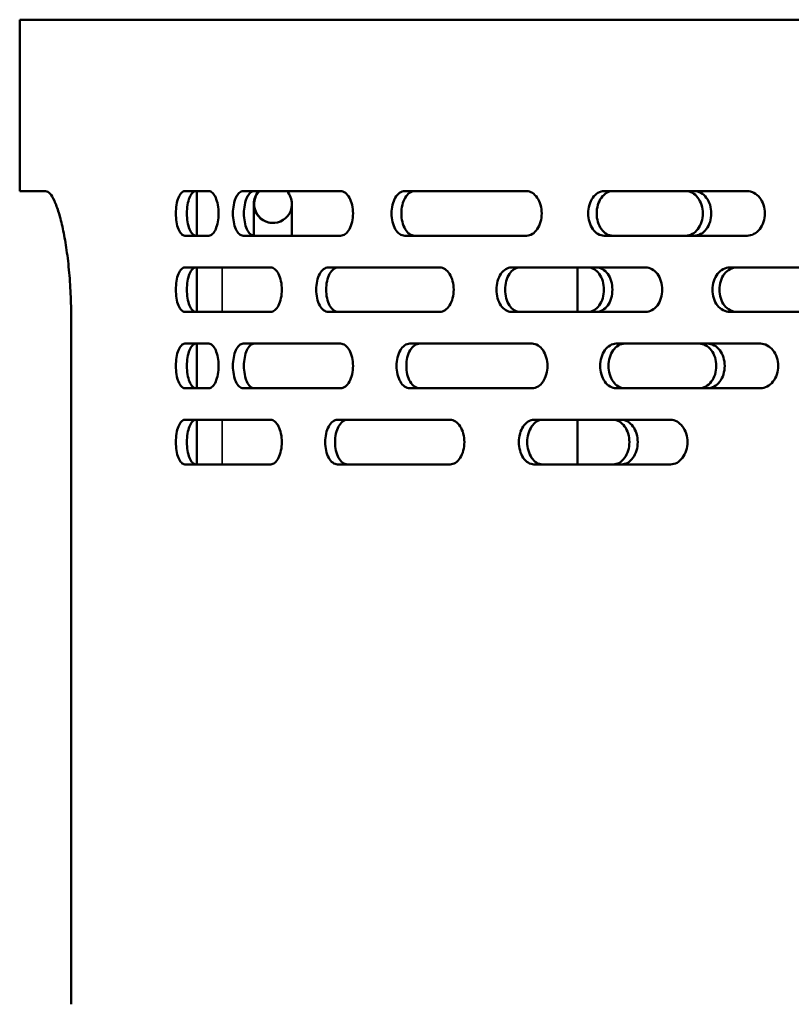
# Model space of a CAD drawing. Header units: millimetres. Extents: x -1252 to 7038, y -1657 to 2073.
# Tile 13 of 54: x 2968 to 3090, y 681 to 836. Entities that reach past the tile are written whole.
import ezdxf

# ---------------------------------------------------------------- set-up
doc = ezdxf.new("R2010")
doc.units = ezdxf.units.MM
doc.layers.add('Видимые тонкие (ГОСТ)', color=7, linetype='Continuous', lineweight=35)
doc.layers.add('Видимый контур (ГОСТ)', color=7, linetype='Continuous', lineweight=50)

msp = doc.modelspace()

# ---------------------------------------------------------------- linework, layer by layer
at = {"layer": 'Видимые тонкие (ГОСТ)'}
for p, q in [((3004.99, 807), (3005, 807)), ((2999.99, 797), (2999.99, 790)), ((2999.99, 773), (2999.99, 766))]:
    msp.add_line(p, q, dxfattribs=at)
at = {"layer": 'Видимый контур (ГОСТ)'}
for p, q in [((3573.11, 836), (2968.11, 836)), ((2968.11, 809), (2968.11, 836)), ((2972.2, 809), (2968.11, 809)), ((2997.9, 809), (2994.11, 809)), ((2996, 802), (2996, 809)), ((3018.67, 809), (3003.32, 809)), ((3047.96, 809), (3028.77, 809)), ((3082.73, 809), (3060.17, 809)), ((3004.99, 802), (3004.99, 807)), ((3005, 807), (3005, 802)), ((3010.99, 807), (3010.99, 802)), ((2994.11, 802), (2997.9, 802)), ((3003.32, 802), (3018.67, 802)), ((3028.77, 802), (3047.96, 802)), ((3060.17, 802), (3082.73, 802)), ((3007.65, 797), (2994.11, 797)), ((2996, 790), (2996, 797)), ((3034.28, 797), (3016.72, 797)), ((3066.73, 797), (3045.57, 797)), ((3055.99, 797), (3055.99, 790)), ((3056, 790), (3056, 797)), ((3104.2, 797), (3079.96, 797)), ((2976.22, 789), (2976.22, 681)), ((2994.11, 790), (3007.65, 790)), ((3016.72, 790), (3034.28, 790)), ((3045.57, 790), (3066.73, 790)), ((3079.96, 790), (3104.2, 790)), ((2997.9, 785), (2994.11, 785)), ((2996, 778), (2996, 785)), ((3018.67, 785), (3003.32, 785)), ((3048.85, 785), (3029.56, 785)), ((3084.81, 785), (3062.08, 785)), ((2994.11, 778), (2997.9, 778)), ((3003.32, 778), (3018.67, 778)), ((3029.56, 778), (3048.85, 778)), ((3062.08, 778), (3084.81, 778)), ((3007.65, 773), (2994.11, 773)), ((2996, 766), (2996, 773)), ((3035.94, 773), (3018.16, 773)), ((3070.66, 773), (3049.13, 773)), ((3055.99, 773), (3055.99, 766)), ((3056, 766), (3056, 773)), ((2994.11, 766), (3007.65, 766)), ((3018.16, 766), (3035.94, 766)), ((3049.13, 766), (3070.66, 766))]:
    msp.add_line(p, q, dxfattribs=at)
for centre, major_axis, start_param, end_param in [((3008, 807), (0, -3), 3.982661, 7.810803), ((3008.05, 807), (0, -3), 3.982661, 6.273398), ((3007.99, 807), (0, 3), 0.841069, 1.570796), ((3008, 807), (0, -3), 3.982661, 4.712389), ((3007.99, 807), (0, -3), 1.570796, 2.300524)]:
    msp.add_ellipse(centre, major_axis=major_axis, ratio=0.999999, start_param=start_param, end_param=end_param, dxfattribs=at)
for points, knots in [([(2972.2, 809), (2972.41, 809), (2972.63, 808.88), (2973.1, 808.37), (2973.34, 807.98), (2973.82, 806.95), (2974.05, 806.31), (2974.5, 804.83), (2974.72, 803.99), (2975.1, 802.21), (2975.28, 801.21), (2975.6, 799.04), (2975.75, 797.86), (2975.98, 795.41), (2976.07, 794.13), (2976.19, 791.55), (2976.22, 790.26), (2976.22, 789)], [-9.114278, -9.114278, -9.114278, -9.114278, -8.730244, -8.730244, -8.34621, -8.34621, -7.962177, -7.962177, -7.578143, -7.578143, -7.201422, -7.201422, -6.824701, -6.824701, -6.44798, -6.44798, -6.071258, -6.071258, -6.071258, -6.071258]), ([(2994.11, 802), (2993.94, 802), (2993.75, 802.09), (2993.4, 802.45), (2993.24, 802.72), (2992.99, 803.34), (2992.88, 803.73), (2992.74, 804.59), (2992.71, 805.06), (2992.71, 805.94), (2992.74, 806.41), (2992.88, 807.27), (2992.99, 807.66), (2993.24, 808.28), (2993.4, 808.55), (2993.75, 808.91), (2993.94, 809), (2994.11, 809)], [-1.58658, -1.58658, -1.58658, -1.58658, -1.453914, -1.453914, -1.321249, -1.321249, -1.189438, -1.189438, -1.057628, -1.057628, -0.925818, -0.925818, -0.794007, -0.794007, -0.661341, -0.661341, -0.528676, -0.528676, -0.528676, -0.528676]), ([(2995.86, 809), (2995.68, 809), (2995.49, 808.91), (2995.14, 808.55), (2994.98, 808.28), (2994.73, 807.66), (2994.63, 807.27), (2994.49, 806.41), (2994.45, 805.94), (2994.45, 805.06), (2994.49, 804.59), (2994.63, 803.73), (2994.73, 803.34), (2994.98, 802.72), (2995.14, 802.45), (2995.49, 802.09), (2995.68, 802), (2995.86, 802)], [0.528693, 0.528693, 0.528693, 0.528693, 0.66137, 0.66137, 0.794047, 0.794047, 0.925857, 0.925857, 1.057667, 1.057667, 1.189477, 1.189477, 1.321287, 1.321287, 1.453964, 1.453964, 1.586641, 1.586641, 1.586641, 1.586641]), ([(2997.9, 809), (2998.09, 809), (2998.3, 808.91), (2998.68, 808.55), (2998.85, 808.28), (2999.12, 807.66), (2999.24, 807.27), (2999.4, 806.41), (2999.44, 805.94), (2999.44, 805.5), (2999.44, 805.06), (2999.4, 804.59), (2999.24, 803.73), (2999.12, 803.34), (2998.85, 802.71), (2998.68, 802.44), (2998.3, 802.09), (2998.09, 802), (2997.9, 802)], [-0.528005, -0.528005, -0.528005, -0.528005, -0.39582, -0.39582, -0.263636, -0.263636, -0.131818, -0.131818, 0, 0, 0, 0.131818, 0.131818, 0.263636, 0.263636, 0.39582, 0.39582, 0.528005, 0.528005, 0.528005, 0.528005]), ([(3003.32, 802), (3003.11, 802), (3002.89, 802.09), (3002.49, 802.44), (3002.31, 802.71), (3002.02, 803.34), (3001.9, 803.73), (3001.74, 804.59), (3001.7, 805.06), (3001.7, 805.94), (3001.74, 806.41), (3001.9, 807.27), (3002.02, 807.66), (3002.31, 808.28), (3002.49, 808.55), (3002.89, 808.91), (3003.11, 809), (3003.32, 809)], [-1.582627, -1.582627, -1.582627, -1.582627, -1.45068, -1.45068, -1.318733, -1.318733, -1.186894, -1.186894, -1.055054, -1.055054, -0.923215, -0.923215, -0.791375, -0.791375, -0.659428, -0.659428, -0.527482, -0.527482, -0.527482, -0.527482]), ([(3005.05, 809), (3004.85, 809), (3004.63, 808.91), (3004.23, 808.55), (3004.05, 808.28), (3003.76, 807.66), (3003.64, 807.27), (3003.47, 806.41), (3003.43, 805.94), (3003.43, 805.06), (3003.47, 804.59), (3003.64, 803.73), (3003.76, 803.34), (3004.05, 802.71), (3004.23, 802.44), (3004.63, 802.09), (3004.85, 802), (3005.05, 802)], [0.527483, 0.527483, 0.527483, 0.527483, 0.659431, 0.659431, 0.79138, 0.79138, 0.923219, 0.923219, 1.055059, 1.055059, 1.186898, 1.186898, 1.318737, 1.318737, 1.450686, 1.450686, 1.582634, 1.582634, 1.582634, 1.582634]), ([(3018.67, 809), (3018.91, 809), (3019.17, 808.91), (3019.65, 808.55), (3019.87, 808.28), (3020.22, 807.66), (3020.37, 807.27), (3020.57, 806.41), (3020.62, 805.94), (3020.62, 805.5), (3020.62, 805.06), (3020.57, 804.59), (3020.37, 803.73), (3020.22, 803.34), (3019.87, 802.71), (3019.65, 802.45), (3019.17, 802.09), (3018.91, 802), (3018.67, 802)], [-0.527998, -0.527998, -0.527998, -0.527998, -0.39583, -0.39583, -0.263662, -0.263662, -0.131831, -0.131831, 0, 0, 0, 0.131831, 0.131831, 0.263662, 0.263662, 0.39583, 0.39583, 0.527998, 0.527998, 0.527998, 0.527998]), ([(3028.77, 802), (3028.5, 802), (3028.22, 802.09), (3027.71, 802.44), (3027.47, 802.71), (3027.1, 803.34), (3026.94, 803.73), (3026.73, 804.59), (3026.68, 805.06), (3026.68, 805.94), (3026.73, 806.41), (3026.94, 807.27), (3027.1, 807.66), (3027.47, 808.28), (3027.71, 808.55), (3028.22, 808.91), (3028.5, 809), (3028.77, 809)], [-1.582627, -1.582627, -1.582627, -1.582627, -1.45068, -1.45068, -1.318733, -1.318733, -1.186894, -1.186894, -1.055054, -1.055054, -0.923215, -0.923215, -0.791375, -0.791375, -0.659428, -0.659428, -0.527482, -0.527482, -0.527482, -0.527482]), ([(3030.32, 809), (3030.06, 809), (3029.78, 808.91), (3029.26, 808.55), (3029.03, 808.28), (3028.66, 807.66), (3028.5, 807.27), (3028.29, 806.41), (3028.24, 805.94), (3028.24, 805.06), (3028.29, 804.59), (3028.5, 803.73), (3028.66, 803.34), (3029.03, 802.71), (3029.26, 802.44), (3029.78, 802.09), (3030.06, 802), (3030.32, 802)], [0.527483, 0.527483, 0.527483, 0.527483, 0.659431, 0.659431, 0.79138, 0.79138, 0.923219, 0.923219, 1.055059, 1.055059, 1.186898, 1.186898, 1.318737, 1.318737, 1.450686, 1.450686, 1.582634, 1.582634, 1.582634, 1.582634]), ([(3047.96, 809), (3048.26, 809), (3048.58, 808.91), (3049.16, 808.55), (3049.43, 808.28), (3049.86, 807.66), (3050.04, 807.27), (3050.29, 806.41), (3050.35, 805.94), (3050.35, 805.5), (3050.35, 805.06), (3050.29, 804.59), (3050.04, 803.73), (3049.86, 803.34), (3049.43, 802.71), (3049.16, 802.45), (3048.58, 802.09), (3048.26, 802), (3047.96, 802)], [-0.527998, -0.527998, -0.527998, -0.527998, -0.39583, -0.39583, -0.263662, -0.263662, -0.131831, -0.131831, 0, 0, 0, 0.131831, 0.131831, 0.263662, 0.263662, 0.39583, 0.39583, 0.527998, 0.527998, 0.527998, 0.527998]), ([(3060.17, 802), (3059.86, 802), (3059.52, 802.09), (3058.9, 802.44), (3058.62, 802.71), (3058.18, 803.34), (3057.99, 803.73), (3057.73, 804.59), (3057.67, 805.06), (3057.67, 805.94), (3057.73, 806.41), (3057.99, 807.27), (3058.18, 807.66), (3058.62, 808.28), (3058.9, 808.55), (3059.52, 808.91), (3059.86, 809), (3060.17, 809)], [-1.582627, -1.582627, -1.582627, -1.582627, -1.45068, -1.45068, -1.318733, -1.318733, -1.186894, -1.186894, -1.055054, -1.055054, -0.923215, -0.923215, -0.791375, -0.791375, -0.659428, -0.659428, -0.527482, -0.527482, -0.527482, -0.527482]), ([(3061.51, 809), (3061.2, 809), (3060.86, 808.91), (3060.24, 808.55), (3059.96, 808.28), (3059.52, 807.66), (3059.33, 807.27), (3059.07, 806.41), (3059.01, 805.94), (3059.01, 805.06), (3059.07, 804.59), (3059.33, 803.73), (3059.52, 803.34), (3059.96, 802.71), (3060.24, 802.44), (3060.86, 802.09), (3061.2, 802), (3061.51, 802)], [0.527483, 0.527483, 0.527483, 0.527483, 0.659431, 0.659431, 0.79138, 0.79138, 0.923219, 0.923219, 1.055059, 1.055059, 1.186898, 1.186898, 1.318737, 1.318737, 1.450686, 1.450686, 1.582634, 1.582634, 1.582634, 1.582634]), ([(3073.06, 802), (3073.4, 802), (3073.75, 802.09), (3074.41, 802.44), (3074.71, 802.71), (3075.18, 803.34), (3075.39, 803.73), (3075.66, 804.59), (3075.73, 805.06), (3075.73, 805.5), (3075.73, 805.94), (3075.66, 806.41), (3075.39, 807.27), (3075.18, 807.66), (3074.71, 808.29), (3074.41, 808.55), (3073.75, 808.91), (3073.4, 809), (3073.06, 809)], [-0.527446, -0.527446, -0.527446, -0.527446, -0.395564, -0.395564, -0.263683, -0.263683, -0.131841, -0.131841, 0, 0, 0, 0.131841, 0.131841, 0.263683, 0.263683, 0.395564, 0.395564, 0.527446, 0.527446, 0.527446, 0.527446]), ([(3074.4, 809), (3074.73, 809), (3075.09, 808.91), (3075.74, 808.55), (3076.04, 808.29), (3076.52, 807.66), (3076.72, 807.27), (3077, 806.41), (3077.06, 805.94), (3077.06, 805.5), (3077.06, 805.06), (3077, 804.59), (3076.72, 803.73), (3076.52, 803.34), (3076.04, 802.71), (3075.74, 802.44), (3075.09, 802.09), (3074.73, 802), (3074.4, 802)], [1.582234, 1.582234, 1.582234, 1.582234, 1.714116, 1.714116, 1.845998, 1.845998, 1.977839, 1.977839, 2.109681, 2.109681, 2.109681, 2.241522, 2.241522, 2.373364, 2.373364, 2.505246, 2.505246, 2.637128, 2.637128, 2.637128, 2.637128]), ([(3082.73, 809), (3083.08, 809), (3083.45, 808.91), (3084.13, 808.55), (3084.44, 808.28), (3084.93, 807.66), (3085.14, 807.27), (3085.43, 806.41), (3085.5, 805.94), (3085.5, 805.5), (3085.5, 805.06), (3085.43, 804.59), (3085.14, 803.73), (3084.93, 803.34), (3084.44, 802.71), (3084.13, 802.45), (3083.45, 802.09), (3083.08, 802), (3082.73, 802)], [-0.527998, -0.527998, -0.527998, -0.527998, -0.39583, -0.39583, -0.263662, -0.263662, -0.131831, -0.131831, 0, 0, 0, 0.131831, 0.131831, 0.263662, 0.263662, 0.39583, 0.39583, 0.527998, 0.527998, 0.527998, 0.527998]), ([(2994.11, 790), (2993.94, 790), (2993.75, 790.09), (2993.4, 790.45), (2993.24, 790.72), (2992.99, 791.34), (2992.88, 791.73), (2992.74, 792.59), (2992.71, 793.06), (2992.71, 793.94), (2992.74, 794.41), (2992.88, 795.27), (2992.99, 795.66), (2993.24, 796.29), (2993.4, 796.55), (2993.75, 796.91), (2993.94, 797), (2994.11, 797)], [-1.586581, -1.586581, -1.586581, -1.586581, -1.453915, -1.453915, -1.321249, -1.321249, -1.189438, -1.189438, -1.057628, -1.057628, -0.925607, -0.925607, -0.793587, -0.793587, -0.661131, -0.661131, -0.528676, -0.528676, -0.528676, -0.528676]), ([(2995.86, 797), (2995.68, 797), (2995.49, 796.91), (2995.14, 796.55), (2994.98, 796.28), (2994.73, 795.66), (2994.63, 795.27), (2994.49, 794.41), (2994.45, 793.94), (2994.45, 793.06), (2994.49, 792.59), (2994.63, 791.73), (2994.73, 791.34), (2994.98, 790.72), (2995.14, 790.45), (2995.49, 790.09), (2995.68, 790), (2995.86, 790)], [0.528693, 0.528693, 0.528693, 0.528693, 0.66137, 0.66137, 0.794047, 0.794047, 0.925857, 0.925857, 1.057667, 1.057667, 1.189477, 1.189477, 1.321287, 1.321287, 1.453964, 1.453964, 1.586641, 1.586641, 1.586641, 1.586641]), ([(3007.65, 797), (3007.87, 797), (3008.1, 796.91), (3008.53, 796.55), (3008.73, 796.29), (3009.04, 795.66), (3009.18, 795.27), (3009.36, 794.41), (3009.4, 793.94), (3009.4, 793.5), (3009.4, 793.06), (3009.36, 792.59), (3009.18, 791.73), (3009.04, 791.34), (3008.73, 790.71), (3008.53, 790.44), (3008.1, 790.09), (3007.87, 790), (3007.65, 790)], [-0.527363, -0.527363, -0.527363, -0.527363, -0.395522, -0.395522, -0.263681, -0.263681, -0.131841, -0.131841, 0, 0, 0, 0.131841, 0.131841, 0.263682, 0.263682, 0.395523, 0.395523, 0.527363, 0.527363, 0.527363, 0.527363]), ([(3016.72, 790), (3016.48, 790), (3016.22, 790.09), (3015.75, 790.45), (3015.54, 790.72), (3015.2, 791.34), (3015.06, 791.73), (3014.87, 792.59), (3014.82, 793.06), (3014.82, 793.94), (3014.87, 794.41), (3015.06, 795.27), (3015.2, 795.66), (3015.54, 796.28), (3015.75, 796.55), (3016.22, 796.91), (3016.48, 797), (3016.72, 797)], [-1.58658, -1.58658, -1.58658, -1.58658, -1.453914, -1.453914, -1.321249, -1.321249, -1.189438, -1.189438, -1.057628, -1.057628, -0.925818, -0.925818, -0.794007, -0.794007, -0.661341, -0.661341, -0.528676, -0.528676, -0.528676, -0.528676]), ([(3018.28, 797), (3018.04, 797), (3017.78, 796.91), (3017.32, 796.55), (3017.1, 796.28), (3016.77, 795.66), (3016.62, 795.27), (3016.43, 794.41), (3016.38, 793.94), (3016.38, 793.06), (3016.43, 792.59), (3016.62, 791.73), (3016.77, 791.34), (3017.1, 790.72), (3017.32, 790.45), (3017.78, 790.09), (3018.04, 790), (3018.28, 790)], [0.528693, 0.528693, 0.528693, 0.528693, 0.66137, 0.66137, 0.794047, 0.794047, 0.925857, 0.925857, 1.057667, 1.057667, 1.189477, 1.189477, 1.321287, 1.321287, 1.453964, 1.453964, 1.586641, 1.586641, 1.586641, 1.586641]), ([(3034.28, 797), (3034.56, 797), (3034.85, 796.91), (3035.39, 796.55), (3035.64, 796.29), (3036.03, 795.66), (3036.2, 795.27), (3036.43, 794.41), (3036.48, 793.94), (3036.48, 793.5), (3036.48, 793.06), (3036.43, 792.59), (3036.2, 791.73), (3036.03, 791.34), (3035.64, 790.71), (3035.39, 790.44), (3034.85, 790.09), (3034.56, 790), (3034.28, 790)], [-0.527363, -0.527363, -0.527363, -0.527363, -0.395523, -0.395523, -0.263682, -0.263682, -0.131841, -0.131841, 0, 0, 0, 0.131841, 0.131841, 0.263682, 0.263682, 0.395523, 0.395523, 0.527363, 0.527363, 0.527363, 0.527363]), ([(3045.57, 790), (3045.27, 790), (3044.96, 790.09), (3044.38, 790.45), (3044.12, 790.72), (3043.7, 791.34), (3043.52, 791.73), (3043.29, 792.59), (3043.23, 793.06), (3043.23, 793.94), (3043.29, 794.41), (3043.52, 795.27), (3043.7, 795.66), (3044.12, 796.28), (3044.38, 796.55), (3044.96, 796.91), (3045.27, 797), (3045.57, 797)], [-1.58658, -1.58658, -1.58658, -1.58658, -1.453914, -1.453914, -1.321249, -1.321249, -1.189438, -1.189438, -1.057628, -1.057628, -0.925818, -0.925818, -0.794007, -0.794007, -0.661341, -0.661341, -0.528676, -0.528676, -0.528676, -0.528676]), ([(3046.92, 797), (3046.62, 797), (3046.31, 796.91), (3045.73, 796.55), (3045.47, 796.28), (3045.05, 795.66), (3044.87, 795.27), (3044.64, 794.41), (3044.58, 793.94), (3044.58, 793.06), (3044.64, 792.59), (3044.87, 791.73), (3045.05, 791.34), (3045.47, 790.72), (3045.73, 790.45), (3046.31, 790.09), (3046.62, 790), (3046.92, 790)], [0.528693, 0.528693, 0.528693, 0.528693, 0.66137, 0.66137, 0.794047, 0.794047, 0.925857, 0.925857, 1.057667, 1.057667, 1.189477, 1.189477, 1.321287, 1.321287, 1.453964, 1.453964, 1.586641, 1.586641, 1.586641, 1.586641]), ([(3057.64, 790), (3057.95, 790), (3058.29, 790.09), (3058.9, 790.44), (3059.19, 790.71), (3059.63, 791.34), (3059.83, 791.73), (3060.08, 792.59), (3060.14, 793.06), (3060.14, 793.5), (3060.14, 793.94), (3060.08, 794.41), (3059.83, 795.27), (3059.63, 795.66), (3059.19, 796.29), (3058.9, 796.55), (3058.29, 796.91), (3057.95, 797), (3057.64, 797)], [-0.527624, -0.527624, -0.527624, -0.527624, -0.395642, -0.395642, -0.263661, -0.263661, -0.13183, -0.13183, 0, 0, 0, 0.13183, 0.13183, 0.263661, 0.263661, 0.395642, 0.395642, 0.527624, 0.527624, 0.527624, 0.527624]), ([(3058.98, 797), (3059.29, 797), (3059.63, 796.91), (3060.24, 796.55), (3060.52, 796.29), (3060.97, 795.66), (3061.16, 795.27), (3061.42, 794.41), (3061.48, 793.94), (3061.48, 793.5), (3061.48, 793.06), (3061.42, 792.59), (3061.16, 791.73), (3060.97, 791.34), (3060.52, 790.71), (3060.24, 790.44), (3059.63, 790.09), (3059.29, 790), (3058.98, 790)], [1.583144, 1.583144, 1.583144, 1.583144, 1.715128, 1.715128, 1.847111, 1.847111, 1.978941, 1.978941, 2.110772, 2.110772, 2.110772, 2.242602, 2.242602, 2.374432, 2.374432, 2.506415, 2.506415, 2.638399, 2.638399, 2.638399, 2.638399]), ([(3066.73, 797), (3067.06, 797), (3067.4, 796.91), (3068.04, 796.55), (3068.33, 796.29), (3068.8, 795.66), (3069, 795.27), (3069.26, 794.41), (3069.33, 793.94), (3069.33, 793.5), (3069.33, 793.06), (3069.26, 792.59), (3069, 791.73), (3068.8, 791.34), (3068.33, 790.71), (3068.04, 790.44), (3067.4, 790.09), (3067.06, 790), (3066.73, 790)], [-0.527363, -0.527363, -0.527363, -0.527363, -0.395523, -0.395523, -0.263682, -0.263682, -0.131841, -0.131841, 0, 0, 0, 0.131841, 0.131841, 0.263682, 0.263682, 0.395523, 0.395523, 0.527363, 0.527363, 0.527363, 0.527363]), ([(3079.96, 790), (3079.62, 790), (3079.25, 790.09), (3078.58, 790.45), (3078.27, 790.72), (3077.79, 791.34), (3077.58, 791.73), (3077.31, 792.59), (3077.24, 793.06), (3077.24, 793.94), (3077.31, 794.41), (3077.59, 795.27), (3077.79, 795.66), (3078.28, 796.29), (3078.58, 796.55), (3079.25, 796.91), (3079.62, 797), (3079.96, 797)], [-1.586581, -1.586581, -1.586581, -1.586581, -1.453915, -1.453915, -1.321249, -1.321249, -1.189438, -1.189438, -1.057628, -1.057628, -0.925607, -0.925607, -0.793587, -0.793587, -0.661131, -0.661131, -0.528676, -0.528676, -0.528676, -0.528676]), ([(3081.06, 797), (3080.72, 797), (3080.35, 796.91), (3079.68, 796.55), (3079.37, 796.28), (3078.89, 795.66), (3078.68, 795.27), (3078.41, 794.41), (3078.34, 793.94), (3078.34, 793.06), (3078.41, 792.59), (3078.68, 791.73), (3078.89, 791.34), (3079.37, 790.72), (3079.68, 790.45), (3080.35, 790.09), (3080.72, 790), (3081.06, 790)], [0.528693, 0.528693, 0.528693, 0.528693, 0.66137, 0.66137, 0.794047, 0.794047, 0.925857, 0.925857, 1.057667, 1.057667, 1.189477, 1.189477, 1.321287, 1.321287, 1.453964, 1.453964, 1.586641, 1.586641, 1.586641, 1.586641]), ([(2994.11, 778), (2993.94, 778), (2993.75, 778.09), (2993.4, 778.45), (2993.24, 778.72), (2992.99, 779.34), (2992.88, 779.73), (2992.74, 780.59), (2992.71, 781.06), (2992.71, 781.94), (2992.74, 782.41), (2992.88, 783.27), (2992.99, 783.66), (2993.24, 784.28), (2993.4, 784.55), (2993.75, 784.91), (2993.94, 785), (2994.11, 785)], [-1.58658, -1.58658, -1.58658, -1.58658, -1.453914, -1.453914, -1.321249, -1.321249, -1.189438, -1.189438, -1.057628, -1.057628, -0.925818, -0.925818, -0.794007, -0.794007, -0.661341, -0.661341, -0.528676, -0.528676, -0.528676, -0.528676]), ([(2995.86, 785), (2995.68, 785), (2995.49, 784.91), (2995.14, 784.55), (2994.98, 784.28), (2994.73, 783.66), (2994.63, 783.27), (2994.49, 782.41), (2994.45, 781.94), (2994.45, 781.06), (2994.49, 780.59), (2994.63, 779.73), (2994.73, 779.34), (2994.98, 778.72), (2995.14, 778.45), (2995.49, 778.09), (2995.68, 778), (2995.86, 778)], [0.528693, 0.528693, 0.528693, 0.528693, 0.66137, 0.66137, 0.794047, 0.794047, 0.925857, 0.925857, 1.057667, 1.057667, 1.189477, 1.189477, 1.321287, 1.321287, 1.453964, 1.453964, 1.586641, 1.586641, 1.586641, 1.586641]), ([(2997.9, 785), (2998.09, 785), (2998.3, 784.91), (2998.68, 784.55), (2998.85, 784.28), (2999.12, 783.66), (2999.24, 783.27), (2999.4, 782.41), (2999.44, 781.94), (2999.44, 781.5), (2999.44, 781.06), (2999.4, 780.59), (2999.24, 779.73), (2999.12, 779.34), (2998.85, 778.71), (2998.68, 778.44), (2998.3, 778.09), (2998.09, 778), (2997.9, 778)], [-0.528005, -0.528005, -0.528005, -0.528005, -0.39582, -0.39582, -0.263636, -0.263636, -0.131818, -0.131818, 0, 0, 0, 0.131818, 0.131818, 0.263636, 0.263636, 0.39582, 0.39582, 0.528005, 0.528005, 0.528005, 0.528005]), ([(3003.32, 778), (3003.11, 778), (3002.89, 778.09), (3002.49, 778.44), (3002.31, 778.71), (3002.02, 779.34), (3001.9, 779.73), (3001.74, 780.59), (3001.7, 781.06), (3001.7, 781.94), (3001.74, 782.41), (3001.9, 783.27), (3002.02, 783.66), (3002.31, 784.28), (3002.49, 784.55), (3002.89, 784.91), (3003.11, 785), (3003.32, 785)], [-1.582627, -1.582627, -1.582627, -1.582627, -1.45068, -1.45068, -1.318733, -1.318733, -1.186894, -1.186894, -1.055054, -1.055054, -0.923215, -0.923215, -0.791375, -0.791375, -0.659428, -0.659428, -0.527482, -0.527482, -0.527482, -0.527482]), ([(3005.05, 785), (3004.85, 785), (3004.63, 784.91), (3004.23, 784.55), (3004.05, 784.28), (3003.76, 783.66), (3003.64, 783.27), (3003.47, 782.41), (3003.43, 781.94), (3003.43, 781.06), (3003.47, 780.59), (3003.64, 779.73), (3003.76, 779.34), (3004.05, 778.71), (3004.23, 778.44), (3004.63, 778.09), (3004.85, 778), (3005.05, 778)], [0.527483, 0.527483, 0.527483, 0.527483, 0.659431, 0.659431, 0.79138, 0.79138, 0.923219, 0.923219, 1.055059, 1.055059, 1.186898, 1.186898, 1.318737, 1.318737, 1.450686, 1.450686, 1.582634, 1.582634, 1.582634, 1.582634]), ([(3018.67, 785), (3018.91, 785), (3019.17, 784.91), (3019.65, 784.55), (3019.87, 784.28), (3020.22, 783.66), (3020.37, 783.27), (3020.57, 782.41), (3020.62, 781.94), (3020.62, 781.5), (3020.62, 781.06), (3020.57, 780.59), (3020.37, 779.73), (3020.22, 779.34), (3019.87, 778.71), (3019.65, 778.45), (3019.17, 778.09), (3018.91, 778), (3018.67, 778)], [-0.527998, -0.527998, -0.527998, -0.527998, -0.39583, -0.39583, -0.263662, -0.263662, -0.131831, -0.131831, 0, 0, 0, 0.131831, 0.131831, 0.263662, 0.263662, 0.39583, 0.39583, 0.527998, 0.527998, 0.527998, 0.527998]), ([(3029.56, 778), (3029.3, 778), (3029.01, 778.09), (3028.5, 778.44), (3028.26, 778.71), (3027.89, 779.34), (3027.73, 779.73), (3027.52, 780.59), (3027.46, 781.06), (3027.46, 781.94), (3027.52, 782.41), (3027.73, 783.27), (3027.89, 783.66), (3028.26, 784.28), (3028.5, 784.55), (3029.01, 784.91), (3029.3, 785), (3029.56, 785)], [-1.582627, -1.582627, -1.582627, -1.582627, -1.45068, -1.45068, -1.318733, -1.318733, -1.186894, -1.186894, -1.055054, -1.055054, -0.923215, -0.923215, -0.791375, -0.791375, -0.659428, -0.659428, -0.527482, -0.527482, -0.527482, -0.527482]), ([(3031.11, 785), (3030.85, 785), (3030.57, 784.91), (3030.05, 784.55), (3029.81, 784.28), (3029.44, 783.66), (3029.28, 783.27), (3029.07, 782.41), (3029.02, 781.94), (3029.02, 781.06), (3029.07, 780.59), (3029.28, 779.73), (3029.44, 779.34), (3029.81, 778.71), (3030.05, 778.44), (3030.57, 778.09), (3030.85, 778), (3031.11, 778)], [0.527483, 0.527483, 0.527483, 0.527483, 0.659431, 0.659431, 0.79138, 0.79138, 0.923219, 0.923219, 1.055059, 1.055059, 1.186898, 1.186898, 1.318737, 1.318737, 1.450686, 1.450686, 1.582634, 1.582634, 1.582634, 1.582634]), ([(3048.85, 785), (3049.15, 785), (3049.47, 784.91), (3050.07, 784.55), (3050.34, 784.28), (3050.76, 783.66), (3050.95, 783.27), (3051.19, 782.41), (3051.26, 781.94), (3051.26, 781.5), (3051.26, 781.06), (3051.19, 780.59), (3050.95, 779.73), (3050.76, 779.34), (3050.34, 778.71), (3050.07, 778.45), (3049.47, 778.09), (3049.15, 778), (3048.85, 778)], [-0.527998, -0.527998, -0.527998, -0.527998, -0.39583, -0.39583, -0.263662, -0.263662, -0.131831, -0.131831, 0, 0, 0, 0.131831, 0.131831, 0.263662, 0.263662, 0.39583, 0.39583, 0.527998, 0.527998, 0.527998, 0.527998]), ([(3062.08, 778), (3061.76, 778), (3061.42, 778.09), (3060.8, 778.44), (3060.51, 778.71), (3060.07, 779.34), (3059.87, 779.73), (3059.62, 780.59), (3059.55, 781.06), (3059.55, 781.94), (3059.62, 782.41), (3059.87, 783.27), (3060.07, 783.66), (3060.51, 784.28), (3060.8, 784.55), (3061.42, 784.91), (3061.76, 785), (3062.08, 785)], [-1.582627, -1.582627, -1.582627, -1.582627, -1.45068, -1.45068, -1.318733, -1.318733, -1.186894, -1.186894, -1.055054, -1.055054, -0.923215, -0.923215, -0.791375, -0.791375, -0.659428, -0.659428, -0.527482, -0.527482, -0.527482, -0.527482]), ([(3063.4, 785), (3063.09, 785), (3062.75, 784.91), (3062.12, 784.55), (3061.84, 784.28), (3061.39, 783.66), (3061.2, 783.27), (3060.94, 782.41), (3060.88, 781.94), (3060.88, 781.06), (3060.94, 780.59), (3061.2, 779.73), (3061.39, 779.34), (3061.84, 778.71), (3062.12, 778.44), (3062.75, 778.09), (3063.09, 778), (3063.4, 778)], [0.527483, 0.527483, 0.527483, 0.527483, 0.659431, 0.659431, 0.79138, 0.79138, 0.923219, 0.923219, 1.055059, 1.055059, 1.186898, 1.186898, 1.318737, 1.318737, 1.450686, 1.450686, 1.582634, 1.582634, 1.582634, 1.582634]), ([(3075.17, 778), (3075.5, 778), (3075.86, 778.09), (3076.52, 778.44), (3076.83, 778.71), (3077.3, 779.34), (3077.51, 779.73), (3077.79, 780.59), (3077.85, 781.06), (3077.85, 781.5), (3077.85, 781.94), (3077.79, 782.41), (3077.51, 783.27), (3077.3, 783.66), (3076.83, 784.29), (3076.52, 784.55), (3075.86, 784.91), (3075.5, 785), (3075.17, 785)], [-0.527448, -0.527448, -0.527448, -0.527448, -0.395566, -0.395566, -0.263683, -0.263683, -0.131841, -0.131841, 0, 0, 0, 0.131841, 0.131841, 0.263683, 0.263683, 0.395566, 0.395566, 0.527448, 0.527448, 0.527448, 0.527448]), ([(3076.49, 785), (3076.83, 785), (3077.19, 784.91), (3077.85, 784.55), (3078.15, 784.29), (3078.63, 783.66), (3078.83, 783.27), (3079.11, 782.41), (3079.18, 781.94), (3079.18, 781.5), (3079.18, 781.06), (3079.11, 780.59), (3078.83, 779.73), (3078.63, 779.34), (3078.15, 778.71), (3077.85, 778.44), (3077.19, 778.09), (3076.83, 778), (3076.49, 778)], [1.582241, 1.582241, 1.582241, 1.582241, 1.714124, 1.714124, 1.846007, 1.846007, 1.977849, 1.977849, 2.10969, 2.10969, 2.10969, 2.241532, 2.241532, 2.373373, 2.373373, 2.505256, 2.505256, 2.63714, 2.63714, 2.63714, 2.63714]), ([(3084.81, 785), (3085.16, 785), (3085.53, 784.91), (3086.21, 784.55), (3086.53, 784.28), (3087.02, 783.66), (3087.24, 783.27), (3087.52, 782.41), (3087.59, 781.94), (3087.59, 781.5), (3087.59, 781.06), (3087.52, 780.59), (3087.24, 779.73), (3087.02, 779.34), (3086.53, 778.71), (3086.21, 778.45), (3085.53, 778.09), (3085.16, 778), (3084.81, 778)], [-0.527998, -0.527998, -0.527998, -0.527998, -0.39583, -0.39583, -0.263662, -0.263662, -0.131831, -0.131831, 0, 0, 0, 0.131831, 0.131831, 0.263662, 0.263662, 0.39583, 0.39583, 0.527998, 0.527998, 0.527998, 0.527998]), ([(2994.11, 766), (2993.94, 766), (2993.75, 766.09), (2993.4, 766.45), (2993.24, 766.72), (2992.99, 767.34), (2992.88, 767.73), (2992.74, 768.59), (2992.71, 769.06), (2992.71, 769.94), (2992.74, 770.41), (2992.88, 771.27), (2992.99, 771.66), (2993.24, 772.28), (2993.4, 772.55), (2993.75, 772.91), (2993.94, 773), (2994.11, 773)], [-1.58658, -1.58658, -1.58658, -1.58658, -1.453914, -1.453914, -1.321249, -1.321249, -1.189438, -1.189438, -1.057628, -1.057628, -0.925818, -0.925818, -0.794007, -0.794007, -0.661341, -0.661341, -0.528676, -0.528676, -0.528676, -0.528676]), ([(2995.86, 773), (2995.68, 773), (2995.49, 772.91), (2995.14, 772.55), (2994.98, 772.28), (2994.73, 771.66), (2994.63, 771.27), (2994.49, 770.41), (2994.45, 769.94), (2994.45, 769.06), (2994.49, 768.59), (2994.63, 767.73), (2994.73, 767.34), (2994.98, 766.72), (2995.14, 766.45), (2995.49, 766.09), (2995.68, 766), (2995.86, 766)], [0.528693, 0.528693, 0.528693, 0.528693, 0.66137, 0.66137, 0.794047, 0.794047, 0.925857, 0.925857, 1.057667, 1.057667, 1.189477, 1.189477, 1.321287, 1.321287, 1.453964, 1.453964, 1.586641, 1.586641, 1.586641, 1.586641]), ([(3007.65, 773), (3007.87, 773), (3008.1, 772.91), (3008.53, 772.55), (3008.73, 772.29), (3009.04, 771.66), (3009.18, 771.27), (3009.36, 770.41), (3009.4, 769.94), (3009.4, 769.5), (3009.4, 769.06), (3009.36, 768.59), (3009.18, 767.73), (3009.04, 767.34), (3008.73, 766.71), (3008.53, 766.44), (3008.1, 766.09), (3007.87, 766), (3007.65, 766)], [-0.527363, -0.527363, -0.527363, -0.527363, -0.395523, -0.395523, -0.263682, -0.263682, -0.131841, -0.131841, 0, 0, 0, 0.131841, 0.131841, 0.263682, 0.263682, 0.395523, 0.395523, 0.527363, 0.527363, 0.527363, 0.527363]), ([(3018.16, 766), (3017.92, 766), (3017.66, 766.09), (3017.18, 766.45), (3016.97, 766.72), (3016.63, 767.34), (3016.48, 767.73), (3016.29, 768.59), (3016.24, 769.06), (3016.24, 769.94), (3016.29, 770.41), (3016.48, 771.27), (3016.63, 771.66), (3016.97, 772.28), (3017.18, 772.55), (3017.66, 772.91), (3017.92, 773), (3018.16, 773)], [-1.58658, -1.58658, -1.58658, -1.58658, -1.453914, -1.453914, -1.321249, -1.321249, -1.189438, -1.189438, -1.057628, -1.057628, -0.925818, -0.925818, -0.794007, -0.794007, -0.661341, -0.661341, -0.528676, -0.528676, -0.528676, -0.528676]), ([(3019.71, 773), (3019.47, 773), (3019.21, 772.91), (3018.74, 772.55), (3018.52, 772.28), (3018.18, 771.66), (3018.03, 771.27), (3017.84, 770.41), (3017.79, 769.94), (3017.79, 769.06), (3017.84, 768.59), (3018.03, 767.73), (3018.18, 767.34), (3018.52, 766.72), (3018.74, 766.45), (3019.21, 766.09), (3019.47, 766), (3019.71, 766)], [0.528693, 0.528693, 0.528693, 0.528693, 0.66137, 0.66137, 0.794047, 0.794047, 0.925857, 0.925857, 1.057667, 1.057667, 1.189477, 1.189477, 1.321287, 1.321287, 1.453964, 1.453964, 1.586641, 1.586641, 1.586641, 1.586641]), ([(3035.94, 773), (3036.22, 773), (3036.51, 772.91), (3037.06, 772.55), (3037.31, 772.29), (3037.71, 771.66), (3037.88, 771.27), (3038.11, 770.41), (3038.16, 769.94), (3038.16, 769.5), (3038.16, 769.06), (3038.11, 768.59), (3037.88, 767.73), (3037.71, 767.34), (3037.31, 766.71), (3037.06, 766.44), (3036.51, 766.09), (3036.22, 766), (3035.94, 766)], [-0.527363, -0.527363, -0.527363, -0.527363, -0.395523, -0.395523, -0.263682, -0.263682, -0.131841, -0.131841, 0, 0, 0, 0.131841, 0.131841, 0.263682, 0.263682, 0.395523, 0.395523, 0.527363, 0.527363, 0.527363, 0.527363]), ([(3049.13, 766), (3048.83, 766), (3048.51, 766.09), (3047.92, 766.45), (3047.65, 766.72), (3047.23, 767.34), (3047.05, 767.73), (3046.81, 768.59), (3046.75, 769.06), (3046.75, 769.94), (3046.81, 770.41), (3047.05, 771.27), (3047.23, 771.66), (3047.65, 772.28), (3047.92, 772.55), (3048.51, 772.91), (3048.83, 773), (3049.13, 773)], [-1.58658, -1.58658, -1.58658, -1.58658, -1.453914, -1.453914, -1.321249, -1.321249, -1.189438, -1.189438, -1.057628, -1.057628, -0.925818, -0.925818, -0.794007, -0.794007, -0.661341, -0.661341, -0.528676, -0.528676, -0.528676, -0.528676]), ([(3050.45, 773), (3050.15, 773), (3049.83, 772.91), (3049.24, 772.55), (3048.97, 772.28), (3048.55, 771.66), (3048.37, 771.27), (3048.13, 770.41), (3048.07, 769.94), (3048.07, 769.06), (3048.13, 768.59), (3048.37, 767.73), (3048.55, 767.34), (3048.97, 766.72), (3049.24, 766.45), (3049.83, 766.09), (3050.15, 766), (3050.45, 766)], [0.528693, 0.528693, 0.528693, 0.528693, 0.66137, 0.66137, 0.794047, 0.794047, 0.925857, 0.925857, 1.057667, 1.057667, 1.189477, 1.189477, 1.321287, 1.321287, 1.453964, 1.453964, 1.586641, 1.586641, 1.586641, 1.586641]), ([(3061.61, 766), (3061.93, 766), (3062.27, 766.09), (3062.9, 766.44), (3063.19, 766.71), (3063.64, 767.34), (3063.83, 767.73), (3064.1, 768.59), (3064.16, 769.06), (3064.16, 769.5), (3064.16, 769.94), (3064.1, 770.41), (3063.83, 771.27), (3063.64, 771.66), (3063.19, 772.29), (3062.9, 772.55), (3062.27, 772.91), (3061.93, 773), (3061.61, 773)], [-0.527614, -0.527614, -0.527614, -0.527614, -0.395638, -0.395638, -0.263661, -0.263661, -0.131831, -0.131831, 0, 0, 0, 0.131831, 0.131831, 0.263661, 0.263661, 0.395638, 0.395638, 0.527614, 0.527614, 0.527614, 0.527614]), ([(3062.93, 773), (3063.24, 773), (3063.58, 772.91), (3064.21, 772.55), (3064.5, 772.29), (3064.95, 771.66), (3065.15, 771.27), (3065.41, 770.41), (3065.47, 769.94), (3065.47, 769.5), (3065.47, 769.06), (3065.41, 768.59), (3065.15, 767.73), (3064.95, 767.34), (3064.5, 766.71), (3064.21, 766.44), (3063.58, 766.09), (3063.24, 766), (3062.93, 766)], [1.583109, 1.583109, 1.583109, 1.583109, 1.715087, 1.715087, 1.847065, 1.847065, 1.978896, 1.978896, 2.110726, 2.110726, 2.110726, 2.242557, 2.242557, 2.374387, 2.374387, 2.506365, 2.506365, 2.638344, 2.638344, 2.638344, 2.638344]), ([(3070.66, 773), (3070.99, 773), (3071.34, 772.91), (3071.99, 772.55), (3072.29, 772.29), (3072.76, 771.66), (3072.96, 771.27), (3073.24, 770.41), (3073.3, 769.94), (3073.3, 769.5), (3073.3, 769.06), (3073.24, 768.59), (3072.96, 767.73), (3072.76, 767.34), (3072.29, 766.71), (3071.99, 766.44), (3071.34, 766.09), (3070.99, 766), (3070.66, 766)], [-0.527363, -0.527363, -0.527363, -0.527363, -0.395523, -0.395523, -0.263682, -0.263682, -0.131841, -0.131841, 0, 0, 0, 0.131841, 0.131841, 0.263682, 0.263682, 0.395523, 0.395523, 0.527363, 0.527363, 0.527363, 0.527363])]:
    msp.add_open_spline(points, degree=3, knots=knots, dxfattribs=at)

doc.saveas('drawing.dxf')
